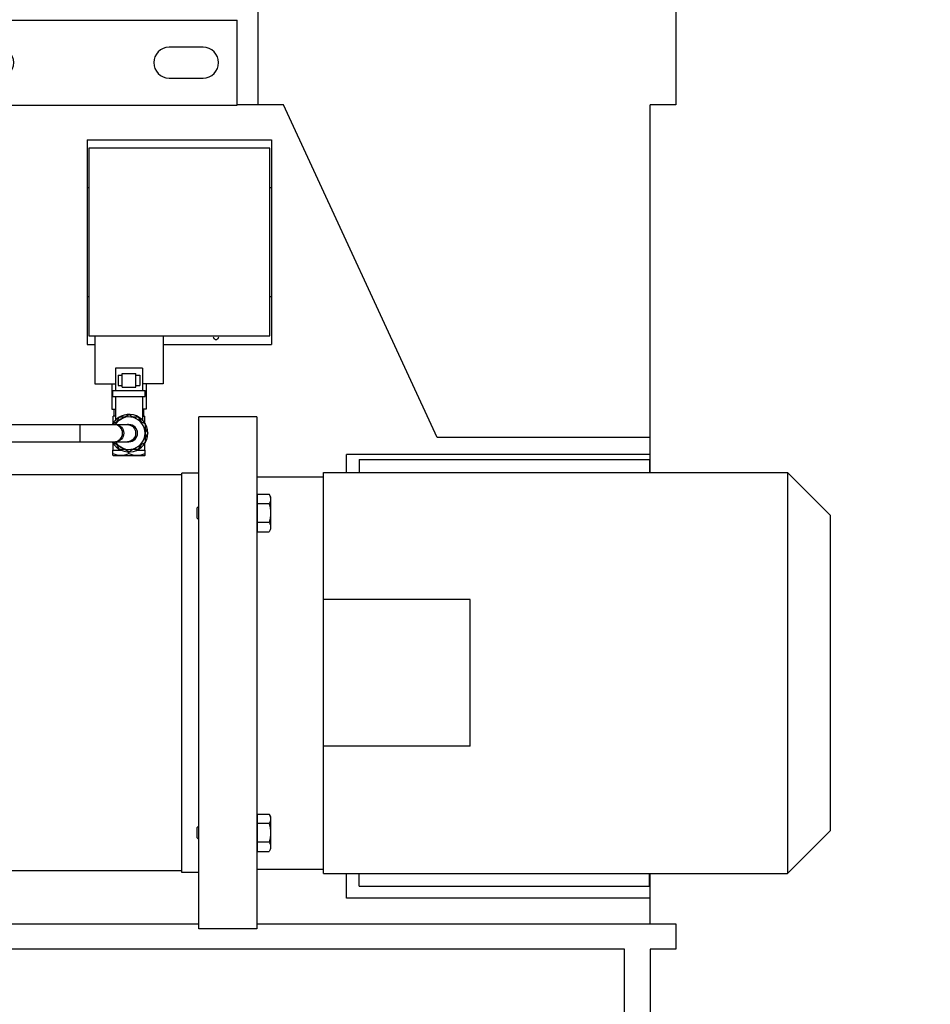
# Model space of a CAD drawing. Header units: millimetres. Extents: x 0 to 1189, y 0 to 841.
# Tile 109 of 136: x 1016 to 1037, y 560 to 583. Entities that reach past the tile are written whole.
import ezdxf
from ezdxf.enums import TextEntityAlignment as Align

# ---------------------------------------------------------------- set-up
doc = ezdxf.new("R2010")
doc.units = ezdxf.units.MM
doc.header["$LTSCALE"] = 65.395
doc.layers.get('0').update_dxf_attribs({"linetype": 'CONTINUOUS'})
for name, color, linetype in [('0006_713500_32_SIMPLE_D_PBL319', 7, 'CONTINUOUS'), ('1907_153200_261214_ABL261', 7, 'CONTINUOUS'), ('1907_153701_16_PBL345', 7, 'CONTINUOUS'), ('1937_153000_12_T1_PBL318', 7, 'CONTINUOUS'), ('9M32C_GENSET_STD_GRUNDRAHMEN_ABL259', 7, 'CONTINUOUS'), ('9M32C_GENSET_STD_GRUNDRAHMEN_T1_PBL260', 7, 'CONTINUOUS'), ('D3870-A2-L-10_PBL385', 7, 'CONTINUOUS'), ('KUGELHAHN_10-0_PBL316', 7, 'CONTINUOUS'), ('links_10_VBL258', 7, 'CONTINUOUS'), ('PUMPENAGGRR45_125_160_FL-Z-DB50_PBL285', 7, 'CONTINUOUS'), ('SVH10LR_PBL312', 7, 'CONTINUOUS')]:
    doc.layers.add(name, color=color, linetype=linetype)
doc.styles.get("Standard").update_dxf_attribs({"font": 'txt', "width": 0.6})
doc.dimstyles.new('DIMSTYLE_1', dxfattribs={"dimtxt": 3.5, "dimasz": 3.5, "dimexe": 1.8, "dimexo": 0, "dimgap": 0.875, "dimtad": 1, "dimdec": 0, "dimlfac": 25, "dimdsep": 46, "dimtxsty": 'Standard', "dimblk": '_FILLED', "dimblk1": '_FILLED', "dimblk2": '_FILLED', "dimcen": 0.09, "dimadec": 0, "dimazin": 0, "dimtp": 2, "dimtm": 2, "dimtfac": 1, "dimtdec": 0, "dimtofl": 0, "dimtmove": 0, "dimatfit": 3, "dimldrblk": '_FILLED', "dimfxl": 1, "dimtolj": 1, "dimarcsym": 0})
doc.dimstyles.new('DIMSTYLE_2', dxfattribs={"dimtxt": 3.5, "dimasz": 3.5, "dimexe": 1.8, "dimexo": 0, "dimgap": 0.875, "dimtad": 1, "dimdec": 0, "dimlfac": 25, "dimdsep": 46, "dimtxsty": 'Standard', "dimblk": '_FILLED', "dimblk1": '_FILLED', "dimblk2": '_FILLED', "dimcen": 0.09, "dimadec": 0, "dimazin": 0, "dimtp": 1.2, "dimtm": 1.2, "dimtfac": 1, "dimtdec": 0, "dimtofl": 0, "dimtmove": 0, "dimatfit": 3, "dimldrblk": '_FILLED', "dimfxl": 1, "dimtolj": 1, "dimarcsym": 0})

# ---------------------------------------------------------------- blocks, each defined once
blk = doc.blocks.new('_FILLED')
at = {"color": 0, "linetype": 'ByBlock'}
blk.add_solid([(0, 0), (-1, 0.1671), (-1, -0.1671)], dxfattribs=at)
blk = doc.blocks.new('*D3')
at = {"color": 2, "linetype": 'Continuous'}
for p, q in [((1026.042, 604.773), (1081.006, 604.773)), ((1079.206, 604.773), (1079.206, 568.776)), ((1079.206, 532.78), (1079.206, 568.776)), ((1034.406, 532.78), (1081.006, 532.78))]:
    blk.add_line(p, q, dxfattribs=at)
at = {"color": 2, "linetype": 'Continuous', "xscale": 3.5, "yscale": 3.5, "zscale": 3.5}
for p, rotation in [((1079.206, 604.773), 90), ((1079.206, 532.78), 270)]:
    blk.add_blockref('_FILLED', p, dxfattribs=dict(at, rotation=rotation))
at = {"color": 2, "linetype": 'Continuous', "width": 0.636905}
blk.add_text('1800', height=3.5, rotation=90, dxfattribs=at).set_placement((1078.331, 568.776), align=Align.CENTER)
blk = doc.blocks.new('*D9')
at = {"color": 2, "linetype": 'Continuous'}
for p, q in [((1016.206, 723.539), (1088.006, 723.539)), ((1086.206, 723.539), (1086.206, 628.16)), ((1086.206, 532.78), (1086.206, 628.16)), ((1034.406, 532.78), (1088.006, 532.78))]:
    blk.add_line(p, q, dxfattribs=at)
at = {"color": 2, "linetype": 'Continuous', "xscale": 3.5, "yscale": 3.5, "zscale": 3.5}
for p, rotation in [((1086.206, 723.539), 90), ((1086.206, 532.78), 270)]:
    blk.add_blockref('_FILLED', p, dxfattribs=dict(at, rotation=rotation))
at = {"color": 2, "linetype": 'Continuous', "width": 0.690476}
blk.add_text('4769', height=3.5, rotation=90, dxfattribs=at).set_placement((1085.331, 628.16), align=Align.CENTER)
blk = doc.blocks.new('9M32C_GENSET_STD_GRUNDRAHMEN_T1_PBL260', base_point=(987.306, 557.98))
at = {"layer": '9M32C_GENSET_STD_GRUNDRAHMEN_T1_PBL260', "color": 7, "linetype": 'Continuous'}
for p, q in [((1021.406, 583.18), (1021.406, 580.78)), ((1031.206, 583.18), (1031.206, 580.78)), ((1022.006, 580.78), (1020.926, 580.78)), ((1025.612, 572.98), (1022.006, 580.78)), ((1031.206, 580.78), (1030.606, 580.78)), ((1030.606, 572.16), (1030.606, 580.78)), ((1030.606, 572.98), (1025.612, 572.98)), ((1030.606, 572.58), (1023.486, 572.58)), ((1023.486, 572.16), (1023.486, 572.58)), ((1023.486, 562.18), (1023.486, 562.76)), ((1030.606, 561.58), (1030.606, 562.76)), ((1030.606, 562.18), (1023.486, 562.18)), ((1013.406, 561.58), (1020.026, 561.58)), ((1021.386, 561.58), (1031.206, 561.58)), ((1031.206, 561.58), (1031.206, 560.98)), ((1030.006, 560.98), (1013.406, 560.98)), ((1030.006, 534.98), (1030.006, 560.98)), ((1031.206, 560.98), (1030.606, 560.98)), ((1030.606, 560.98), (1030.606, 534.98))]:
    blk.add_line(p, q, dxfattribs=at)
blk = doc.blocks.new('9M32C_GENSET_STD_GRUNDRAHMEN_ABL259', base_point=(987.306, 557.98))
at = {"layer": '9M32C_GENSET_STD_GRUNDRAHMEN_T1_PBL260'}
blk.add_blockref('9M32C_GENSET_STD_GRUNDRAHMEN_T1_PBL260', (987.306, 557.98), dxfattribs=at)
blk = doc.blocks.new('PUMPENAGGRR45_125_160_FL-Z-DB50_PBL285', base_point=(1019.046, 567.07))
at = {"layer": 'PUMPENAGGRR45_125_160_FL-Z-DB50_PBL285', "color": 7, "linetype": 'Continuous'}
for p, q in [((1021.386, 573.46), (1020.026, 573.46)), ((1020.026, 561.46), (1020.026, 573.46)), ((1021.386, 573.46), (1021.386, 561.46)), ((1023.786, 572.46), (1030.586, 572.46)), ((1023.786, 572.46), (1023.786, 572.16)), ((1030.586, 572.46), (1030.586, 572.16)), ((1019.626, 572.1), (1014.626, 572.1)), ((1020.026, 572.14), (1019.626, 572.14)), ((1019.626, 562.78), (1019.626, 572.14)), ((1021.386, 572.06), (1022.946, 572.06)), ((1022.946, 572.16), (1033.826, 572.16)), ((1022.946, 562.76), (1022.946, 572.16)), ((1034.826, 571.16), (1033.826, 572.16)), ((1033.826, 572.16), (1033.826, 562.76)), ((1021.402, 571.588), (1021.386, 571.588)), ((1021.402, 571.646), (1021.672, 571.646)), ((1021.402, 570.769), (1021.402, 571.646)), ((1021.706, 571.588), (1021.672, 571.646)), ((1021.706, 571.588), (1021.706, 570.828)), ((1019.986, 571.328), (1020.026, 571.368)), ((1019.986, 571.088), (1019.986, 571.328)), ((1021.672, 571.427), (1021.402, 571.427)), ((1019.986, 571.088), (1020.026, 571.048)), ((1034.826, 571.16), (1034.826, 563.76)), ((1021.672, 570.988), (1021.402, 570.988)), ((1021.402, 570.828), (1021.386, 570.828)), ((1021.402, 570.769), (1021.672, 570.769)), ((1021.706, 570.828), (1021.672, 570.769)), ((1026.386, 569.18), (1022.946, 569.18)), ((1026.386, 565.74), (1026.386, 569.18)), ((1026.386, 565.74), (1022.946, 565.74)), ((1021.402, 564.151), (1021.672, 564.151)), ((1021.402, 563.274), (1021.402, 564.151)), ((1021.706, 564.092), (1021.672, 564.151)), ((1021.402, 564.092), (1021.386, 564.092)), ((1021.672, 563.932), (1021.402, 563.932)), ((1021.706, 564.092), (1021.706, 563.332)), ((1019.986, 563.832), (1020.026, 563.872)), ((1019.986, 563.592), (1019.986, 563.832)), ((1034.826, 563.76), (1033.826, 562.76)), ((1019.986, 563.592), (1020.026, 563.552)), ((1021.672, 563.493), (1021.402, 563.493)), ((1021.402, 563.332), (1021.386, 563.332)), ((1021.402, 563.274), (1021.672, 563.274)), ((1021.706, 563.332), (1021.672, 563.274)), ((1019.626, 562.82), (1014.626, 562.82)), ((1020.026, 562.78), (1019.626, 562.78)), ((1021.386, 562.86), (1022.946, 562.86)), ((1022.946, 562.76), (1033.826, 562.76)), ((1023.786, 562.46), (1023.786, 562.76)), ((1030.586, 562.46), (1030.586, 562.76)), ((1023.786, 562.46), (1030.586, 562.46)), ((1021.386, 561.46), (1020.026, 561.46))]:
    blk.add_line(p, q, dxfattribs=at)
for points in [[(1021.672, 571.646), (1021.683, 571.627), (1021.693, 571.607), (1021.699, 571.585)], [(1021.699, 571.585), (1021.703, 571.57), (1021.706, 571.553), (1021.706, 571.537)], [(1021.672, 571.427), (1021.693, 571.356), (1021.706, 571.282), (1021.706, 571.208)], [(1021.706, 571.208), (1021.706, 571.134), (1021.693, 571.059), (1021.672, 570.988)], [(1021.672, 564.151), (1021.683, 564.132), (1021.693, 564.111), (1021.699, 564.09)], [(1021.672, 563.932), (1021.693, 563.861), (1021.706, 563.786), (1021.706, 563.712)], [(1021.699, 564.09), (1021.703, 564.074), (1021.706, 564.058), (1021.706, 564.041)], [(1021.706, 563.712), (1021.706, 563.638), (1021.693, 563.564), (1021.672, 563.493)]]:
    blk.add_open_spline(points, degree=3, dxfattribs=at)
for points, knots in [([(1021.706, 571.537), (1021.706, 571.508), (1021.695, 571.47), (1021.677, 571.436), (1021.672, 571.427)], [0, 0, 0, 0, 0.737016, 1, 1, 1, 1]), ([(1021.672, 570.988), (1021.677, 570.98), (1021.695, 570.946), (1021.706, 570.907), (1021.706, 570.879)], [0, 0, 0, 0, 0.262996, 1, 1, 1, 1]), ([(1021.706, 570.879), (1021.706, 570.85), (1021.695, 570.812), (1021.677, 570.778), (1021.672, 570.769)], [0, 0, 0, 0, 0.736996, 1, 1, 1, 1]), ([(1021.706, 564.041), (1021.706, 564.013), (1021.695, 563.974), (1021.677, 563.94), (1021.672, 563.932)], [0, 0, 0, 0, 0.737016, 1, 1, 1, 1]), ([(1021.672, 563.493), (1021.677, 563.484), (1021.695, 563.45), (1021.706, 563.412), (1021.706, 563.383)], [0, 0, 0, 0, 0.262996, 1, 1, 1, 1]), ([(1021.706, 563.383), (1021.706, 563.355), (1021.695, 563.316), (1021.677, 563.282), (1021.672, 563.274)], [0, 0, 0, 0, 0.736996, 1, 1, 1, 1])]:
    blk.add_open_spline(points, degree=3, knots=knots, dxfattribs=at)
blk = doc.blocks.new('SVH10LR_PBL312', base_point=(1018.386, 573.1))
at = {"layer": 'SVH10LR_PBL312', "color": 7, "linetype": 'Continuous'}
for p, q in [((1018.036, 573.48), (1018.036, 573.64)), ((1018.736, 573.48), (1018.736, 573.64)), ((1018.066, 573.48), (1018.016, 573.48)), ((1018.016, 573.312), (1018.016, 573.48)), ((1018.706, 573.48), (1018.756, 573.48)), ((1018.756, 573.312), (1018.756, 573.48)), ((1018.012, 573.308), (1018.006, 573.308)), ((1018.006, 573.308), (1018.006, 573.301)), ((1018.76, 573.308), (1018.766, 573.308)), ((1018.766, 573.308), (1018.766, 573.301)), ((1018.006, 572.859), (1018.006, 572.852)), ((1018.012, 572.852), (1018.006, 572.852)), ((1018.016, 572.68), (1018.016, 572.848)), ((1018.756, 572.68), (1018.756, 572.848)), ((1018.76, 572.852), (1018.766, 572.852)), ((1018.766, 572.859), (1018.766, 572.852)), ((1018.006, 572.68), (1018.226, 572.68)), ((1018.006, 572.566), (1018.006, 572.68)), ((1018.016, 572.56), (1018.006, 572.566)), ((1018.016, 572.56), (1018.756, 572.56)), ((1018.386, 572.6), (1018.386, 572.64)), ((1018.546, 572.68), (1018.766, 572.68)), ((1018.756, 572.56), (1018.766, 572.566)), ((1018.766, 572.566), (1018.766, 572.68))]:
    blk.add_line(p, q, dxfattribs=at)
for points in [[(1018.006, 572.6), (1018.067, 572.579), (1018.196, 572.552), (1018.325, 572.579), (1018.386, 572.6)], [(1018.386, 572.6), (1018.447, 572.579), (1018.576, 572.552), (1018.705, 572.579), (1018.766, 572.6)]]:
    blk.add_open_spline(points, degree=3, knots=[0, 0, 0, 0, 0.5, 1, 1, 1, 1], dxfattribs=at)
blk = doc.blocks.new('KUGELHAHN_10-0_PBL316', base_point=(1018.41, 573.65))
at = {"layer": 'KUGELHAHN_10-0_PBL316', "color": 7, "linetype": 'Continuous'}
for p, q in [((1018.706, 574.6), (1018.066, 574.6)), ((1018.066, 574.6), (1018.066, 574.08)), ((1018.706, 574.6), (1018.706, 574.08)), ((1018.13, 574.44), (1018.226, 574.44)), ((1018.13, 574.44), (1018.13, 574.2)), ((1018.226, 574.48), (1018.546, 574.48)), ((1018.226, 574.16), (1018.226, 574.48)), ((1018.546, 574.16), (1018.546, 574.48)), ((1018.546, 574.44), (1018.642, 574.44)), ((1018.642, 574.44), (1018.642, 574.2)), ((1018.006, 574.08), (1018.766, 574.08)), ((1018.006, 573.94), (1018.006, 574.08)), ((1018.13, 574.2), (1018.226, 574.2)), ((1018.226, 574.16), (1018.546, 574.16)), ((1018.546, 574.2), (1018.642, 574.2)), ((1018.766, 573.94), (1018.766, 574.08)), ((1018.006, 573.94), (1018.766, 573.94)), ((1018.066, 573.94), (1018.066, 573.368)), ((1018.706, 573.94), (1018.706, 573.368)), ((1018.108, 573.358), (1018.167, 573.46)), ((1018.167, 573.46), (1018.284, 573.46)), ((1018.488, 573.46), (1018.605, 573.46)), ((1018.605, 573.46), (1018.664, 573.358)), ((1018.766, 573.182), (1018.825, 573.08)), ((1018.825, 573.08), (1018.766, 572.978)), ((1018.167, 572.7), (1018.108, 572.802)), ((1018.284, 572.7), (1018.167, 572.7)), ((1018.605, 572.7), (1018.488, 572.7)), ((1018.664, 572.802), (1018.605, 572.7))]:
    blk.add_line(p, q, dxfattribs=at)
blk.add_arc((1018.386, 573.08), 0.44, 207.1229, 152.8771, dxfattribs=at)
blk = doc.blocks.new('1937_153000_12_T1_PBL318', base_point=(1015.29, 573.08))
at = {"layer": '1937_153000_12_T1_PBL318', "color": 7, "linetype": 'Continuous'}
for p, q in [((1012.037, 573.28), (1018.386, 573.28)), ((1012.037, 573.28), (1012.037, 572.88)), ((1012.037, 572.88), (1018.386, 572.88))]:
    blk.add_line(p, q, dxfattribs=at)
at = {"layer": '1937_153000_12_T1_PBL318', "color": 9, "linetype": 'Continuous'}
blk.add_line((1017.237, 573.28), (1017.237, 572.88), dxfattribs=at)
at = {"layer": '1937_153000_12_T1_PBL318', "color": 7, "linetype": 'Continuous'}
for centre in [(1018.037, 573.08), (1018.386, 573.08)]:
    blk.add_arc(centre, 0.2, 270, 90, dxfattribs=at)
at = {"layer": '1937_153000_12_T1_PBL318', "color": 9, "linetype": 'Continuous'}
blk.add_arc((1018.351, 573.096), 0.184, 79.3979, 89.9851, dxfattribs=at)
for points, knots in [([(1018.072, 573.28), (1018.121, 573.28), (1018.225, 573.235), (1018.263, 573.131), (1018.263, 573.08)], [0, 0, 0, 0, 0.492105, 1, 1, 1, 1]), ([(1018.385, 573.277), (1018.428, 573.269), (1018.512, 573.218), (1018.542, 573.125), (1018.542, 573.08)], [0, 0, 0, 0, 0.492989, 1, 1, 1, 1]), ([(1018.263, 573.08), (1018.263, 573.029), (1018.225, 572.925), (1018.121, 572.88), (1018.072, 572.88)], [0, 0, 0, 0, 0.507895, 1, 1, 1, 1]), ([(1018.542, 573.08), (1018.542, 573.029), (1018.504, 572.925), (1018.4, 572.88), (1018.351, 572.88)], [0, 0, 0, 0, 0.507895, 1, 1, 1, 1])]:
    blk.add_open_spline(points, degree=3, knots=knots, dxfattribs=at)
blk = doc.blocks.new('0006_713500_32_SIMPLE_D_PBL319', base_point=(1019.566, 576.8))
at = {"layer": '0006_713500_32_SIMPLE_D_PBL319', "color": 7, "linetype": 'Continuous'}
for p, q in [((1017.406, 579.96), (1021.726, 579.96)), ((1017.406, 579.96), (1017.406, 575.16)), ((1021.726, 579.96), (1021.726, 575.16)), ((1021.686, 579.76), (1017.446, 579.76)), ((1017.446, 579.76), (1017.446, 575.36)), ((1021.686, 575.36), (1021.686, 579.76)), ((1017.406, 578.84), (1017.446, 578.84)), ((1021.686, 578.84), (1021.726, 578.84)), ((1017.406, 576.28), (1017.446, 576.28)), ((1021.686, 576.28), (1021.726, 576.28)), ((1017.446, 575.36), (1021.686, 575.36)), ((1017.586, 575.36), (1017.586, 574.24)), ((1019.186, 575.36), (1019.186, 574.24)), ((1017.406, 575.16), (1017.586, 575.16)), ((1019.186, 575.16), (1021.726, 575.16)), ((1017.586, 574.24), (1018.066, 574.24)), ((1017.986, 574.24), (1017.986, 573.64)), ((1019.186, 574.24), (1018.706, 574.24)), ((1018.786, 574.24), (1018.786, 573.64)), ((1017.986, 573.64), (1018.066, 573.64)), ((1018.786, 573.64), (1018.706, 573.64))]:
    blk.add_line(p, q, dxfattribs=at)
blk.add_arc((1020.426, 575.34), 0.064, 162.7213, 17.2787, dxfattribs=at)
blk = doc.blocks.new('1907_153701_16_PBL345', base_point=(1016.326, 581.766))
at = {"layer": '1907_153701_16_PBL345', "color": 7, "linetype": 'Continuous'}
for p, q in [((1011.726, 582.766), (1020.926, 582.766)), ((1011.726, 580.766), (1011.726, 582.766)), ((1012.126, 580.766), (1012.126, 582.766)), ((1020.926, 580.766), (1020.926, 582.766)), ((1015.326, 582.126), (1014.526, 582.126)), ((1020.126, 582.126), (1019.326, 582.126)), ((1014.526, 581.406), (1015.326, 581.406)), ((1019.326, 581.406), (1020.126, 581.406)), ((1011.726, 580.766), (1020.926, 580.766))]:
    blk.add_line(p, q, dxfattribs=at)
at = {"layer": '1907_153701_16_PBL345', "color": 9, "linetype": 'Continuous'}
for p, q in [((1012.153, 580.766), (1012.153, 582.766)), ((1012.861, 580.766), (1012.861, 582.766)), ((1013.633, 580.766), (1013.633, 582.766))]:
    blk.add_line(p, q, dxfattribs=at)
at = {"layer": '1907_153701_16_PBL345', "color": 7, "linetype": 'Continuous'}
for centre, start, end in [((1014.526, 581.766), 90, 270), ((1015.326, 581.766), 270, 90), ((1019.326, 581.766), 90, 270), ((1020.126, 581.766), 270, 90)]:
    blk.add_arc(centre, 0.36, start, end, dxfattribs=at)
blk = doc.blocks.new('D3870-A2-L-10_PBL385', base_point=(1018.386, 573.08))
at = {"layer": 'D3870-A2-L-10_PBL385', "color": 7, "linetype": 'Continuous'}
for p, q in [((1018.006, 573.299), (1018.386, 573.519)), ((1018.386, 573.519), (1018.766, 573.299)), ((1018.006, 573.277), (1018.006, 573.299)), ((1018.766, 573.299), (1018.766, 572.861)), ((1018.006, 572.861), (1018.006, 572.883)), ((1018.386, 572.641), (1018.006, 572.861)), ((1018.766, 572.861), (1018.386, 572.641))]:
    blk.add_line(p, q, dxfattribs=at)
blk.add_arc((1018.386, 573.08), 0.38, 211.9135, 148.0959, dxfattribs=at)
blk = doc.blocks.new('1907_153200_261214_ABL261', base_point=(991.506, 613.93))
at = {"layer": '0006_713500_32_SIMPLE_D_PBL319'}
blk.add_blockref('0006_713500_32_SIMPLE_D_PBL319', (1019.566, 576.8), dxfattribs=at)
at = {"layer": '1907_153701_16_PBL345'}
blk.add_blockref('1907_153701_16_PBL345', (1016.326, 581.766), dxfattribs=at)
at = {"layer": '1937_153000_12_T1_PBL318'}
blk.add_blockref('1937_153000_12_T1_PBL318', (1015.29, 573.08), dxfattribs=at)
at = {"layer": 'D3870-A2-L-10_PBL385'}
blk.add_blockref('D3870-A2-L-10_PBL385', (1018.386, 573.08), dxfattribs=at)
at = {"layer": 'KUGELHAHN_10-0_PBL316'}
blk.add_blockref('KUGELHAHN_10-0_PBL316', (1018.41, 573.65), dxfattribs=at)
at = {"layer": 'PUMPENAGGRR45_125_160_FL-Z-DB50_PBL285'}
blk.add_blockref('PUMPENAGGRR45_125_160_FL-Z-DB50_PBL285', (1019.046, 567.07), dxfattribs=at)
at = {"layer": 'SVH10LR_PBL312'}
blk.add_blockref('SVH10LR_PBL312', (1018.386, 573.1), dxfattribs=at)
blk = doc.blocks.new('LINKS_10_VBL258', base_point=(991.324, 626.408))
at = {"layer": '1907_153200_261214_ABL261'}
blk.add_blockref('1907_153200_261214_ABL261', (991.506, 613.93), dxfattribs=at)
at = {"layer": '9M32C_GENSET_STD_GRUNDRAHMEN_ABL259'}
blk.add_blockref('9M32C_GENSET_STD_GRUNDRAHMEN_ABL259', (987.306, 557.98), dxfattribs=at)

msp = doc.modelspace()

# ---------------------------------------------------------------- block references
at = {"layer": 'links_10_VBL258'}
msp.add_blockref('LINKS_10_VBL258', (991.32386, 626.40783), dxfattribs=at)

# ---------------------------------------------------------------- dimensions: what is measured, and where the dimension line sits
at = {"color": 2, "linetype": 'Continuous'}
for base, p1, p2, angle, dimstyle, picture, middle in [((1086.20596, 532.78), (1016.20596, 723.53917), (1034.40596, 532.78), 270, 'DIMSTYLE_1', '*D9', (1086.20596, 627.82624)), ((1079.20596, 604.7725), (1034.40596, 532.78), (1026.04194, 604.7725), 90, 'DIMSTYLE_2', '*D3', (1079.20596, 568.44293))]:
    dim = msp.add_linear_dim(base=base, p1=p1, p2=p2, angle=angle, dimstyle=dimstyle, dxfattribs=at)
    dim.commit()
    dim.dimension.update_dxf_attribs({"geometry": picture, "text_midpoint": middle, "dimtype": 160})

doc.saveas('drawing.dxf')
